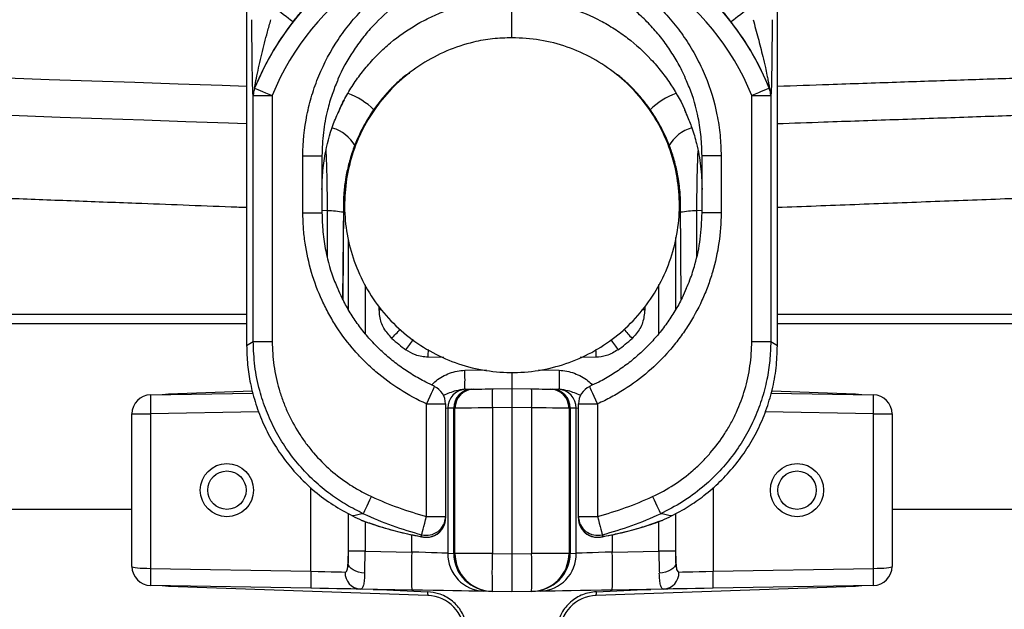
# Model space of a CAD drawing. Header units: millimetres. Extents: x 1284 to 2816, y 331 to 3596.
# Tile 4 of 18: x 1797 to 2056, y 1311 to 1467. Entities that reach past the tile are written whole.
import ezdxf

# ---------------------------------------------------------------- set-up
doc = ezdxf.new("R2010")
doc.units = ezdxf.units.MM

msp = doc.modelspace()

# ---------------------------------------------------------------- linework, layer by layer
at = {"color": 7, "linetype": 'Continuous', "lineweight": 25}
for p, q in [((1856.68, 1544.89), (1856.68, 1380.85)), ((1856.68, 1544.89), (1856.68, 1380.85)), ((1996.32, 1380.85), (1996.32, 1544.89)), ((1996.33, 1380.85), (1996.33, 1544.89)), ((1926.5, 1461.86), (1926.5, 1471.99)), ((1858.79, 1448.56), (1858.8, 1448.55)), ((1994.21, 1448.55), (1994.22, 1448.56)), ((1858.43, 1446.68), (1858.42, 1446.68)), ((1858.43, 1381.95), (1858.43, 1446.68)), ((1858.43, 1446.68), (1863.43, 1446.68)), ((1863.43, 1446.68), (1863.43, 1381.95)), ((1989.58, 1381.95), (1989.58, 1446.68)), ((1989.58, 1446.68), (1994.58, 1446.68)), ((1994.58, 1446.68), (1994.58, 1381.95)), ((1994.59, 1446.68), (1994.58, 1446.68)), ((1871.5, 1415.77), (1871.5, 1430.77)), ((1871.5, 1430.77), (1876.5, 1430.77)), ((1876.5, 1430.77), (1876.5, 1415.77)), ((1981.5, 1430.77), (1976.5, 1430.77)), ((1976.5, 1415.77), (1976.5, 1430.77)), ((1981.5, 1430.77), (1981.5, 1415.77)), ((1882.14, 1417.85), (1881.95, 1393.1)), ((1971.05, 1393.08), (1970.86, 1417.85)), ((1871.5, 1415.77), (1876.5, 1415.77)), ((1981.5, 1415.77), (1976.5, 1415.77)), ((1856.68, 1380.85), (1856.68, 1380.85)), ((1858.43, 1381.95), (1863.43, 1381.95)), ((1989.58, 1381.95), (1994.58, 1381.95)), ((1996.33, 1380.85), (1996.32, 1380.85)), ((1926.5, 1373.88), (1926.5, 1369.56)), ((1831.42, 1367.9), (1858.35, 1368.37)), ((1834.5, 1367.95), (1836.15, 1368.15)), ((1836.15, 1368.15), (1858.21, 1368.92)), ((1914.36, 1369.35), (1915.91, 1369.37)), ((1921.33, 1369.47), (1926.5, 1369.56)), ((1926.5, 1369.56), (1926.5, 1364.56)), ((1926.5, 1369.56), (1931.68, 1369.47)), ((1937.1, 1369.37), (1938.65, 1369.35)), ((1994.7, 1368.37), (2021.59, 1367.9)), ((1994.86, 1368.92), (2016.85, 1368.15)), ((2016.85, 1368.15), (2018.51, 1367.95)), ((1904, 1335.91), (1904, 1365.51)), ((1904, 1365.51), (1909, 1365.51)), ((1909, 1365.51), (1909, 1335.91)), ((1944, 1365.51), (1949, 1365.51)), ((1944, 1335.91), (1944, 1365.51)), ((1949, 1365.51), (1949, 1335.91)), ((1826.5, 1362.9), (1831.42, 1362.9)), ((1826.5, 1322.73), (1826.5, 1362.9)), ((1831.42, 1362.9), (1831.42, 1322.23)), ((1911.16, 1364.37), (1909.62, 1364.35)), ((1909.62, 1364.35), (1909.62, 1326.2)), ((1911.16, 1326.17), (1911.16, 1364.37)), ((1911.5, 1326.16), (1911.5, 1364.38)), ((1926.5, 1364.56), (1921.33, 1364.47)), ((1921.33, 1364.47), (1921.33, 1326.16)), ((1931.68, 1364.47), (1926.5, 1364.56)), ((1926.5, 1364.56), (1926.5, 1326.07)), ((1931.68, 1326.16), (1931.68, 1364.47)), ((1941.5, 1364.38), (1941.5, 1326.16)), ((1941.84, 1364.37), (1941.84, 1326.17)), ((1943.39, 1364.35), (1941.84, 1364.37)), ((1943.39, 1326.2), (1943.39, 1364.35)), ((2021.59, 1322.23), (2021.59, 1362.9)), ((2021.59, 1362.9), (2026.5, 1362.9)), ((2026.5, 1362.9), (2026.5, 1322.73)), ((1904, 1335.91), (1909, 1335.91)), ((1909, 1335.91), (1909, 1335.41)), ((1944, 1335.91), (1949, 1335.91)), ((1944, 1335.41), (1944, 1335.91)), ((1887.86, 1326.74), (1883.46, 1326.74)), ((1887.86, 1326.74), (1900.13, 1326.53)), ((1952.88, 1326.53), (1965.14, 1326.74)), ((1969.55, 1326.74), (1965.14, 1326.74)), ((1909.62, 1326.2), (1911.16, 1326.17)), ((1911.5, 1326.17), (1911.16, 1326.17)), ((1921.33, 1326.16), (1911.5, 1326.16)), ((1921.33, 1326.16), (1926.5, 1326.07)), ((1926.5, 1326.07), (1931.68, 1326.16)), ((1926.5, 1326.07), (1926.5, 1316.07)), ((1941.5, 1326.16), (1931.68, 1326.16)), ((1941.5, 1326.17), (1941.84, 1326.17)), ((1941.84, 1326.17), (1943.39, 1326.2)), ((1831.42, 1322.23), (1873.58, 1321.49)), ((1979.43, 1321.49), (2021.59, 1322.23)), ((1873.58, 1316.99), (1831.42, 1317.73)), ((1836.15, 1317.48), (1834.5, 1317.67)), ((1904.35, 1315.09), (1836.15, 1317.48)), ((1900.13, 1316.53), (1886.63, 1316.76)), ((1921.33, 1316.16), (1919.1, 1316.2)), ((1926.5, 1316.07), (1921.33, 1316.16)), ((1931.68, 1316.16), (1926.5, 1316.07)), ((1933.91, 1316.2), (1931.68, 1316.16)), ((2016.85, 1317.48), (1948.65, 1315.09)), ((1966.38, 1316.76), (1952.88, 1316.53)), ((2021.59, 1317.73), (1979.43, 1316.99)), ((2018.51, 1317.67), (2016.85, 1317.48))]:
    msp.add_line(p, q, dxfattribs=at)
at = {"color": 1, "linetype": 'Continuous', "lineweight": 25}
for p, q in [((1898.5, 1451.64), (1898.13, 1451.61)), ((1898.13, 1451.64), (1898.13, 1451.61)), ((1954.88, 1451.61), (1954.88, 1451.64)), ((1882.16, 1417.81), (1881.97, 1393.07)), ((1882.14, 1417.85), (1882.16, 1417.81)), ((1882.16, 1417.81), (1882.49, 1417.81)), ((1970.4, 1417.81), (1970.85, 1417.81)), ((1970.85, 1417.81), (1970.86, 1417.85)), ((1971.03, 1393.05), (1970.85, 1417.81)), ((1877.94, 1416.34), (1876.5, 1416.4)), ((1975.06, 1416.34), (1975.05, 1404.16)), ((1976.5, 1416.4), (1975.06, 1416.34)), ((1969.55, 1409.27), (1969.55, 1390.32)), ((1883.46, 1390.34), (1883.46, 1408.92)), ((1887.86, 1396.76), (1887.86, 1384.03)), ((1965.14, 1384.03), (1965.14, 1396.93)), ((1891.59, 1390.23), (1891.59, 1391.09)), ((1961.42, 1391.14), (1961.42, 1390.23)), ((1657.23, 1389.13), (1856.68, 1389.13)), ((1892.18, 1390.23), (1891.59, 1390.23)), ((1961.42, 1390.23), (1960.64, 1390.23)), ((1996.33, 1389.13), (2195.78, 1389.13)), ((1856.68, 1386.54), (1654.39, 1386.54)), ((2198.61, 1386.54), (1996.33, 1386.54)), ((1908.56, 1377.7), (1904.47, 1377.77)), ((1948.54, 1377.77), (1944.45, 1377.7)), ((1914.1, 1374.34), (1919.76, 1374.44)), ((1933.44, 1374.44), (1938.91, 1374.34)), ((1859.92, 1363.4), (1831.42, 1362.9)), ((1909.62, 1364.35), (1909, 1364.33)), ((1944, 1364.33), (1943.39, 1364.35)), ((2021.59, 1362.9), (1993.15, 1363.4)), ((1873.58, 1321.49), (1873.58, 1343.47)), ((1979.43, 1343.5), (1979.43, 1321.49)), ((1608.5, 1337.81), (1826.5, 1337.81)), ((1883.37, 1336.71), (1883.37, 1323.56)), ((1969.64, 1323.56), (1969.64, 1336.69)), ((2026.5, 1337.81), (2244.5, 1337.81)), ((1883.46, 1326.74), (1883.46, 1336.66)), ((1887.38, 1334.71), (1887.01, 1334.86)), ((1887.86, 1334.54), (1887.86, 1326.74)), ((1965.14, 1326.74), (1965.14, 1334.54)), ((1965.99, 1334.86), (1965.63, 1334.71)), ((1969.55, 1336.64), (1969.55, 1326.74)), ((1900.13, 1326.53), (1900.13, 1331.07)), ((1903.14, 1330.48), (1902.73, 1330.57)), ((1950.27, 1330.57), (1949.87, 1330.48)), ((1952.88, 1331.07), (1952.88, 1326.53))]:
    msp.add_line(p, q, dxfattribs=at)
at = {"color": 7, "linetype": 'Continuous', "lineweight": 25, "flags": 128}
for points in [[(1868.87, 1466.01), (1868.77, 1466.09), (1868.53, 1466.27), (1868.16, 1466.56), (1867.67, 1466.95), (1867.08, 1467.41), (1866.41, 1467.93), (1865.68, 1468.5), (1864.93, 1469.08)], [(1988.08, 1469.08), (1987.33, 1468.5), (1986.6, 1467.93), (1985.93, 1467.41), (1985.34, 1466.95), (1984.85, 1466.56), (1984.48, 1466.27), (1984.24, 1466.09), (1984.14, 1466.01)], [(1954.88, 1451.64), (1954.54, 1451.9), (1954.3, 1452.06)], [(1858.8, 1448.55), (1858.91, 1448.51), (1859.2, 1448.39), (1859.63, 1448.22), (1860.21, 1447.98), (1860.9, 1447.7), (1861.69, 1447.38), (1862.54, 1447.03), (1863.43, 1446.68)], [(1994.21, 1448.55), (1994.09, 1448.51), (1993.81, 1448.39), (1993.37, 1448.22), (1992.8, 1447.98), (1992.1, 1447.7), (1991.32, 1447.38), (1990.46, 1447.03), (1989.58, 1446.68)], [(1856.68, 1439.19), (1851.94, 1439.35), (1840.73, 1439.75), (1829.6, 1440.13), (1818.57, 1440.52), (1807.65, 1440.9), (1796.85, 1441.28), (1786.19, 1441.65), (1775.67, 1442.02), (1765.3, 1442.38), (1755.09, 1442.74)], [(1914.1, 1369.34), (1914.19, 1369.34), (1914.28, 1369.35), (1914.36, 1369.35)], [(1915.91, 1369.37), (1916.19, 1369.38), (1916.36, 1369.38), (1916.42, 1369.38)], [(1916.42, 1369.38), (1916.51, 1369.38), (1916.79, 1369.39), (1917.24, 1369.4), (1917.85, 1369.41), (1918.59, 1369.42), (1919.44, 1369.44), (1920.37, 1369.45), (1921.33, 1369.47)], [(1931.68, 1369.47), (1932.64, 1369.45), (1933.56, 1369.44), (1934.41, 1369.42), (1935.16, 1369.41), (1935.77, 1369.4), (1936.22, 1369.39), (1936.5, 1369.38), (1936.59, 1369.38)], [(1936.59, 1369.38), (1936.65, 1369.38), (1936.82, 1369.38), (1937.1, 1369.37)], [(1938.65, 1369.35), (1938.73, 1369.35), (1938.82, 1369.34), (1938.91, 1369.34)], [(1911.5, 1364.38), (1911.47, 1364.38), (1911.35, 1364.38), (1911.16, 1364.37)], [(1921.33, 1364.47), (1919.4, 1364.45), (1917.56, 1364.44), (1915.86, 1364.42), (1914.37, 1364.41), (1913.15, 1364.4), (1912.25, 1364.39), (1911.69, 1364.39), (1911.5, 1364.38)], [(1941.5, 1364.38), (1941.32, 1364.39), (1940.76, 1364.39), (1939.85, 1364.4), (1938.64, 1364.41), (1937.15, 1364.42), (1935.45, 1364.44), (1933.6, 1364.45), (1931.68, 1364.47)], [(1941.84, 1364.37), (1941.66, 1364.38), (1941.54, 1364.38), (1941.5, 1364.38)], [(1887.41, 1336.6), (1887.47, 1336.71), (1887.59, 1336.99), (1887.79, 1337.42), (1888.05, 1337.98), (1888.37, 1338.66), (1888.72, 1339.44), (1889.11, 1340.27), (1889.51, 1341.14)], [(1963.5, 1341.14), (1963.9, 1340.27), (1964.28, 1339.44), (1964.64, 1338.66), (1964.95, 1337.98), (1965.22, 1337.42), (1965.41, 1336.99), (1965.54, 1336.71), (1965.59, 1336.6)], [(1902.73, 1331.08), (1902.76, 1331.2), (1902.84, 1331.5), (1902.96, 1331.95), (1903.12, 1332.56), (1903.31, 1333.28), (1903.53, 1334.1), (1903.76, 1334.99), (1904, 1335.91)], [(1949, 1335.91), (1949.25, 1334.99), (1949.48, 1334.1), (1949.7, 1333.28), (1949.89, 1332.56), (1950.05, 1331.95), (1950.17, 1331.5), (1950.25, 1331.2), (1950.28, 1331.08)], [(1902.73, 1330.57), (1902.73, 1330.94), (1902.73, 1331.08)], [(1950.28, 1331.08), (1950.28, 1330.72), (1950.27, 1330.57)], [(1909.62, 1326.2), (1908.98, 1326.22), (1908.03, 1326.25), (1906.81, 1326.29), (1905.36, 1326.34), (1903.73, 1326.4), (1901.96, 1326.46), (1900.13, 1326.53)], [(1952.88, 1326.53), (1951.04, 1326.46), (1949.28, 1326.4), (1947.65, 1326.34), (1946.19, 1326.29), (1944.97, 1326.25), (1944.03, 1326.22), (1943.39, 1326.2)], [(1873.58, 1321.49), (1875.47, 1321.44), (1877.29, 1321.4), (1878.97, 1321.35), (1880.44, 1321.32), (1881.66, 1321.29), (1882.58, 1321.26)], [(1887.74, 1320.96), (1886.92, 1321.05), (1886.13, 1321.22), (1885.4, 1321.48), (1884.75, 1321.8), (1884.21, 1322.19), (1883.79, 1322.62), (1883.5, 1323.08), (1883.37, 1323.56)], [(1969.64, 1323.56), (1969.5, 1323.08), (1969.22, 1322.62), (1968.8, 1322.19), (1968.26, 1321.8), (1967.61, 1321.48), (1966.88, 1321.22), (1966.09, 1321.05), (1965.26, 1320.96)], [(1970.43, 1321.26), (1971.35, 1321.29), (1972.57, 1321.32), (1974.04, 1321.35), (1975.72, 1321.4), (1977.53, 1321.44), (1979.43, 1321.49)], [(1886.63, 1316.76), (1885.52, 1316.78), (1884.07, 1316.81), (1882.35, 1316.84), (1880.38, 1316.87), (1878.22, 1316.91), (1875.94, 1316.95), (1873.58, 1316.99)], [(1919.1, 1316.2), (1918.16, 1316.21), (1916.85, 1316.24), (1915.18, 1316.27), (1913.19, 1316.3), (1910.93, 1316.34), (1908.45, 1316.38), (1905.78, 1316.43), (1902.99, 1316.48), (1900.13, 1316.53)], [(1952.88, 1316.53), (1950.02, 1316.48), (1947.23, 1316.43), (1944.56, 1316.38), (1942.07, 1316.34), (1939.81, 1316.3), (1937.83, 1316.27), (1936.16, 1316.24), (1934.84, 1316.21), (1933.91, 1316.2)], [(1979.43, 1316.99), (1977.07, 1316.95), (1974.78, 1316.91), (1972.63, 1316.87), (1970.66, 1316.84), (1968.93, 1316.81), (1967.49, 1316.78), (1966.38, 1316.76)]]:
    msp.add_lwpolyline(points, dxfattribs=at)
at = {"color": 1, "linetype": 'Continuous', "lineweight": 25, "flags": 128}
for points in [[(1750.69, 1452.73), (1761.18, 1452.37), (1771.83, 1452.01), (1782.65, 1451.64), (1793.61, 1451.27), (1804.71, 1450.89), (1815.93, 1450.51), (1827.27, 1450.13), (1838.7, 1449.74), (1850.23, 1449.35), (1856.68, 1449.13)], [(1877.96, 1404.22), (1877.95, 1408.43), (1877.94, 1416.34)], [(1906.05, 1370.07), (1906.05, 1370.06), (1905.98, 1369.9), (1905.81, 1369.53), (1905.56, 1368.98), (1905.24, 1368.26), (1904.86, 1367.42), (1904.44, 1366.49), (1904, 1365.51)], [(1949, 1365.51), (1948.56, 1366.49), (1948.15, 1367.42), (1947.77, 1368.26), (1947.44, 1368.98), (1947.2, 1369.53), (1947.03, 1369.9), (1946.96, 1370.06), (1946.96, 1370.07)]]:
    msp.add_lwpolyline(points, dxfattribs=at)
at = {"color": 7, "linetype": 'Continuous', "lineweight": 25}
for centre, radius in [((1851.5, 1342.81), 7), ((2001.5, 1342.81), 7), ((1851.5, 1342.81), 5.05), ((2001.5, 1342.81), 5.05)]:
    msp.add_circle(centre, radius, dxfattribs=at)
for centre, radius, start, end in [((1926.5, 1421.07), 73.07, 22.0963, 157.9037), ((1926.5, 1421.07), 68.08, 22.0963, 157.9037), ((1926.5, 1421.07), 73.09, 142.0533, 157.9057), ((1926.5, 1421.07), 73.09, 22.0943, 37.9467), ((1901.33, 1447.8), 5, 111.7135, 129.8031), ((1863.42, 1446.68), 5, 157.919, 179.9865), ((1863.43, 1446.67), 5, 157.9171, 179.9864), ((1989.57, 1446.67), 5, 0.0136, 22.0829), ((1989.59, 1446.68), 5, 0.0135, 22.081), ((1876.5, 1428.49), 10, 29.4422, 73.8249), ((1976.5, 1428.49), 10, 105.4802, 150.6576), ((1842.46, 1371.84), 71.68, 358.0016, 1.9984), ((2010.55, 1371.84), 71.68, 178.0016, 181.9984), ((1831.5, 1362.9), 5, 91, 180), ((1903.05, 1365.4), 71.68, 178.0015, 181.9985), ((1904, 1365.51), 5, 0, 65.8226), ((1914.53, 1364.44), 4.91, 91.9883, 181.0326), ((1916.08, 1364.46), 4.91, 91.9884, 181.0325), ((1916.5, 1364.38), 5, 91, 180), ((1992.97, 1366.97), 71.68, 178.0016, 181.9984), ((1860.04, 1366.97), 71.68, 358.0016, 1.9984), ((1936.5, 1364.38), 5, 0, 89), ((1936.93, 1364.46), 4.91, 358.9675, 88.0116), ((1938.48, 1364.44), 4.91, 358.9674, 88.0117), ((1949, 1365.51), 5, 114.1774, 180), ((1949.96, 1365.4), 71.68, 358.0015, 1.9985), ((2021.5, 1362.9), 5, 0, 89), ((1926.5, 1421.07), 88.08, 245.1652, 255.1991), ((1926.5, 1421.07), 88.08, 284.8009, 294.8348), ((1926.5, 1421.07), 94.82, 243.7312, 245.3873), ((1926.5, 1421.07), 94.82, 243.7312, 245.3873), ((1889.09, 1339.41), 5, 245.3873, 249.9291), ((1926.5, 1421.07), 93.07, 245.1652, 255.1991), ((1904, 1335.92), 5, 255.1977, 359.9747), ((1904, 1335.41), 5, 255.281, 359.9748), ((1904, 1335.41), 5, 260.0459, 0), ((1949, 1335.92), 5, 180.0253, 284.8023), ((1949, 1335.41), 5, 180, 279.9541), ((1949, 1335.41), 5, 180.0252, 284.719), ((1926.5, 1421.07), 93.07, 284.8009, 294.8348), ((1963.91, 1339.41), 5, 290.0709, 294.6127), ((1926.5, 1421.07), 94.82, 294.6127, 296.2688), ((1926.5, 1421.07), 94.82, 294.6127, 296.2688), ((2043.41, 1321.53), 143.36, 178.0016, 181.9984), ((1809.6, 1321.53), 143.36, 358.0016, 1.9984), ((1919.44, 1326.02), 9.83, 178.9674, 268.0117), ((1911.2, 1318.58), 7.58, 87.7102, 90.2854), ((1921.5, 1326.16), 10, 180, 269), ((2064.6, 1321.16), 143.36, 178.0016, 181.9984), ((1788.4, 1321.16), 143.36, 358.0016, 1.9984), ((1931.5, 1326.16), 10, 271, 0), ((1933.57, 1326.02), 9.83, 271.9883, 1.0326), ((1941.81, 1318.58), 7.58, 89.7146, 92.2898), ((1831.5, 1322.73), 5, 180, 269), ((1895.89, 1319.98), 64.51, 178.0015, 181.9985), ((1938.06, 1319.24), 64.52, 178.0018, 181.9982), ((1886.9, 1321.07), 4.32, 177.5032, 266.4786), ((1966.11, 1321.07), 4.32, 273.5214, 2.4968), ((1914.95, 1319.24), 64.52, 358.0018, 1.9982), ((2021.5, 1322.73), 5, 271, 0), ((1957.12, 1319.98), 64.51, 358.0015, 1.9985), ((1909.29, 1315.79), 4.98, 176.7057, 188.0659), ((1943.72, 1315.79), 4.98, 351.9341, 3.2943), ((1904, 1305.1), 10, 0, 88), ((1949, 1305.1), 10, 92, 180)]:
    msp.add_arc(centre, radius, start, end, dxfattribs=at)
at = {"color": 1, "linetype": 'Continuous', "lineweight": 25}
for centre, radius, start, end in [((1901.34, 1447.86), 4.94, 111.8937, 130.5678), ((1951.66, 1447.85), 4.95, 49.4393, 60.1128), ((1876.33, 1428.49), 20, 46.1884, 69.4272), ((1976.68, 1428.49), 20, 110.5969, 133.8514), ((1876.96, 1385.86), 30.5, 80.2374, 88.1448), ((1976.05, 1385.86), 30.5, 91.8552, 99.7626), ((1671.69, 1584.1), 300.62, 317.9478, 318.5598), ((2177.98, 1581.11), 296.14, 221.4119, 222.0548), ((1678.89, 1541.1), 272.59, 323.7062, 324.4109), ((2177.21, 1543.36), 276.42, 215.619, 216.2912), ((1644.93, 1382.36), 259.58, 358.9883, 359.4337), ((2206.8, 1382.34), 258.3, 180.5525, 181.0125), ((1836.6, 1368), 0.469, 160.7628, 181.7802), ((2016.41, 1368), 0.469, 358.2198, 19.2372), ((1836.6, 1317.63), 0.469, 178.2238, 199.2347), ((2016.41, 1317.63), 0.469, 340.7653, 1.7762)]:
    msp.add_arc(centre, radius, start, end, dxfattribs=at)
at = {"color": 7, "linetype": 'Continuous', "lineweight": 25}
for centre, major_axis, ratio, start_param, end_param in [((1926.52, 1417.81), (47.21, 0), 0.999999, 3.978865, 4.079476), ((1926.49, 1417.81), (47.21, 0), 0.999999, 5.345302, 5.445913), ((1882.98, 1326.75), (0, 5.5), 0.087622, 4.093819, 4.710541), ((1887.46, 1326.75), (0.08, 10), 0.040351, 4.094974, 4.711696), ((1965.55, 1326.75), (-0.08, 10), 0.040351, 1.57149, 2.188211), ((1970.03, 1326.75), (0, 5.5), 0.087622, 1.572645, 2.189366), ((1901.5, 1326.51), (-3.83, 9.32), 0.951574, 4.305128, 4.305723), ((1921.5, 1326.16), (10.34, -0.18), 0.967039, 3.159046, 4.712389), ((1931.5, 1326.16), (10.34, 0.18), 0.967039, 4.712389, 6.265732), ((1951.5, 1326.51), (3.83, 9.32), 0.951574, 1.977462, 1.978057), ((1831.5, 1322.73), (5, 0), 0.1, 3.141593, 4.694936), ((2021.5, 1322.73), (5, 0), 0.1, 4.729842, 6.283185), ((2152.42, 1316.44), (-572.99, 20.01), 0.017442, 1.095625, 1.123579), ((1700.59, 1316.44), (-572.99, -20.01), 0.017442, 2.018013, 2.045967)]:
    msp.add_ellipse(centre, major_axis=major_axis, ratio=ratio, start_param=start_param, end_param=end_param, dxfattribs=at)
for points, knots in [([(1871.5, 1430.77), (1871.5, 1434.4), (1871.86, 1437.98), (1872.91, 1443.25), (1873.34, 1445), (1874.12, 1447.59), (1874.41, 1448.45), (1875.02, 1450.16), (1875.34, 1451.01), (1877.07, 1455.17), (1878.75, 1458.33), (1881.25, 1462.08), (1881.76, 1462.81), (1882.84, 1464.27), (1883.4, 1464.98), (1885.12, 1467.09), (1886.33, 1468.43), (1890.14, 1472.24), (1892.9, 1474.52), (1896.66, 1477.04), (1897.43, 1477.53), (1898.98, 1478.46), (1899.77, 1478.91), (1902.15, 1480.18), (1903.77, 1480.95), (1907.08, 1482.33), (1908.77, 1482.93), (1911.35, 1483.72), (1912.22, 1483.96), (1913.98, 1484.4), (1914.87, 1484.6), (1919.31, 1485.49), (1922.88, 1485.84), (1928.26, 1485.84), (1930.06, 1485.76), (1932.76, 1485.49), (1933.67, 1485.38), (1935.46, 1485.12), (1936.35, 1484.96), (1940.76, 1484.08), (1944.19, 1483.04), (1948.35, 1481.32), (1949.18, 1480.95), (1950.82, 1480.18), (1951.63, 1479.77), (1954.02, 1478.49), (1955.56, 1477.56), (1960.03, 1474.57), (1962.81, 1472.3), (1966.02, 1469.08), (1966.65, 1468.43), (1967.86, 1467.09), (1968.45, 1466.4), (1970.16, 1464.32), (1971.22, 1462.88), (1973.21, 1459.9), (1974.14, 1458.36), (1975.84, 1455.17), (1976.62, 1453.52), (1978.69, 1448.52), (1979.73, 1445.09), (1980.79, 1439.8), (1981.06, 1438.01), (1981.41, 1434.4), (1981.5, 1432.58), (1981.5, 1430.77)], [0, 0, 0, 0, 0.0625, 0.0625, 0.09375, 0.09375, 0.109375, 0.109375, 0.125, 0.125, 0.1875, 0.1875, 0.203125, 0.203125, 0.21875, 0.21875, 0.25, 0.25, 0.3125, 0.3125, 0.328125, 0.328125, 0.34375, 0.34375, 0.375, 0.375, 0.40625, 0.40625, 0.421875, 0.421875, 0.4375, 0.4375, 0.5, 0.5, 0.53125, 0.53125, 0.546875, 0.546875, 0.5625, 0.5625, 0.625, 0.625, 0.640625, 0.640625, 0.65625, 0.65625, 0.6875, 0.6875, 0.75, 0.75, 0.765625, 0.765625, 0.78125, 0.78125, 0.8125, 0.8125, 0.84375, 0.84375, 0.875, 0.875, 0.9375, 0.9375, 0.96875, 0.96875, 1, 1, 1, 1]), ([(1868.87, 1466.01), (1869.56, 1466.88), (1870.95, 1468.61), (1872.84, 1470.75), (1874.4, 1472.42), (1875.88, 1473.96), (1877.12, 1475.19), (1877.64, 1475.72), (1877.81, 1475.9)], [0, 0, 0, 0, 0.208452, 0.416496, 0.546866, 0.677089, 0.891536, 1, 1, 1, 1]), ([(1974.8, 1476.37), (1974.91, 1476.23), (1975.13, 1475.95), (1976.39, 1474.69), (1977.96, 1473.11), (1979.61, 1471.35), (1981.66, 1469.09), (1983.15, 1467.23), (1984.14, 1466.01)], [0, 0, 0, 0, 0.1585036, 0.3164691, 0.4871593, 0.6173083, 0.7476369, 1, 1, 1, 1]), ([(1858.42, 1446.68), (1858.41, 1446.71), (1858.38, 1446.79), (1858.33, 1447.5), (1858.28, 1448.83), (1858.23, 1450.63), (1858.18, 1453.24), (1858.13, 1456.87), (1858.09, 1461.53), (1858.08, 1464.92), (1858.08, 1466.61)], [0, 0, 0, 0, 0.042652, 0.110921, 0.191221, 0.292301, 0.393667, 0.570039, 0.785065, 1, 1, 1, 1]), ([(1858.79, 1448.56), (1858.78, 1448.57), (1858.78, 1448.6), (1858.82, 1448.89), (1858.99, 1449.89), (1859.57, 1452.85), (1860.64, 1457.52), (1861.92, 1462.51), (1862.77, 1465.53), (1863.08, 1466.61)], [0, 0, 0, 0, 0.01716, 0.039489, 0.080257, 0.218464, 0.523854, 0.830167, 1, 1, 1, 1]), ([(1989.93, 1466.61), (1990.38, 1465), (1991.28, 1461.77), (1992.34, 1457.56), (1993.1, 1454.31), (1993.54, 1452.23), (1993.85, 1450.74), (1994.05, 1449.69), (1994.17, 1449.01), (1994.22, 1448.69), (1994.23, 1448.57), (1994.22, 1448.56), (1994.22, 1448.56)], [0, 0, 0, 0, 0.2527399, 0.507912, 0.6630501, 0.7698827, 0.8436723, 0.9110068, 0.9504775, 0.9743798, 0.9920826, 1, 1, 1, 1]), ([(1994.93, 1466.61), (1994.92, 1464.98), (1994.92, 1461.67), (1994.88, 1457.29), (1994.83, 1453.46), (1994.77, 1450.43), (1994.72, 1448.3), (1994.68, 1447.65), (1994.67, 1447.53)], [0, 0, 0, 0, 0.232327, 0.470136, 0.639523, 0.812012, 0.966866, 1, 1, 1, 1]), ([(1926.5, 1461.86), (1928.97, 1461.74), (1933.9, 1461.49), (1941.09, 1459.58), (1947.85, 1456.57), (1954.02, 1452.47), (1959.4, 1447.39), (1963.89, 1441.5), (1967.31, 1434.92), (1969.61, 1427.84), (1970.67, 1420.44), (1970.5, 1412.94), (1969.03, 1405.58), (1966.38, 1398.61), (1962.59, 1392.23), (1957.86, 1386.58), (1952.24, 1381.83), (1945.9, 1378.03), (1938.97, 1375.36), (1931.67, 1373.86), (1924.23, 1373.63), (1916.85, 1374.62), (1909.77, 1376.86), (1903.14, 1380.22), (1897.19, 1384.68), (1892.03, 1390.05), (1887.88, 1396.23), (1884.81, 1402.98), (1882.94, 1410.1), (1882.25, 1417.4), (1882.81, 1424.72), (1884.55, 1431.91), (1887.51, 1438.73), (1891.59, 1445.02), (1896.7, 1450.52), (1902.64, 1455.09), (1909.26, 1458.56), (1915.6, 1460.64), (1921.4, 1461.69), (1924.8, 1461.8), (1926.5, 1461.86)], [0, 0, 0, 0, 0.026661, 0.053322, 0.079983, 0.106643, 0.133322, 0.160002, 0.186863, 0.213724, 0.240855, 0.267983, 0.294967, 0.321949, 0.348435, 0.374923, 0.40138, 0.427837, 0.454634, 0.48143, 0.508169, 0.534908, 0.561593, 0.588278, 0.61505, 0.641821, 0.668559, 0.695296, 0.721694, 0.748094, 0.774689, 0.801285, 0.828355, 0.855423, 0.882508, 0.909592, 0.936393, 0.963193, 0.981597, 1, 1, 1, 1]), ([(1898.13, 1451.64), (1897.6, 1451.19), (1896.12, 1449.92), (1893.87, 1447.66), (1891.45, 1444.8), (1889.27, 1441.75), (1887.37, 1438.53), (1885.74, 1435.15), (1884.4, 1431.65), (1883.35, 1428.05), (1882.62, 1424.37), (1882.22, 1420.96), (1882.17, 1418.78), (1882.14, 1417.85)], [0, 0, 0, 0, 0.0540493, 0.150937, 0.2478752, 0.3448508, 0.4418647, 0.5389163, 0.6360053, 0.7331286, 0.8302833, 0.9274653, 1, 1, 1, 1]), ([(1898.13, 1451.61), (1896.88, 1450.5), (1894.37, 1448.27), (1890.61, 1443.8), (1887, 1438.15), (1884.22, 1431.46), (1882.51, 1424.6), (1882.28, 1420.09), (1882.16, 1417.81)], [0, 0, 0, 0, 0.129666, 0.26102, 0.45235, 0.649225, 0.82258, 1, 1, 1, 1]), ([(1970.86, 1417.85), (1970.85, 1418.55), (1970.81, 1420.49), (1970.49, 1423.68), (1969.81, 1427.36), (1968.83, 1430.98), (1967.54, 1434.5), (1965.97, 1437.9), (1964.11, 1441.16), (1961.99, 1444.25), (1959.61, 1447.14), (1957.23, 1449.61), (1955.58, 1451.03), (1954.88, 1451.64)], [0, 0, 0, 0, 0.054248, 0.151431, 0.24861, 0.345762, 0.442881, 0.539965, 0.637012, 0.73402, 0.83099, 0.927922, 1, 1, 1, 1]), ([(1970.85, 1417.81), (1970.78, 1419.48), (1970.65, 1422.83), (1969.59, 1428.56), (1967.52, 1434.95), (1964.12, 1441.35), (1959.9, 1447.03), (1956.57, 1450.08), (1954.88, 1451.61)], [0, 0, 0, 0, 0.129664, 0.260996, 0.452648, 0.649862, 0.822892, 1, 1, 1, 1]), ([(1880.56, 1450.5), (1880.08, 1449.32), (1879.06, 1446.82), (1877.76, 1442.28), (1876.72, 1436.88), (1876.57, 1432.81), (1876.5, 1430.77)], [0, 0, 0, 0, 0.187872, 0.399115, 0.697347, 1, 1, 1, 1]), ([(1976.5, 1430.77), (1976.46, 1432.44), (1976.36, 1435.79), (1975.39, 1441.86), (1974.06, 1446.83), (1972.66, 1449.96), (1972.4, 1450.54)], [0, 0, 0, 0, 0.246224, 0.494927, 0.905628, 1, 1, 1, 1]), ([(1880.69, 1441.89), (1880.74, 1442), (1881.22, 1443.25), (1881.85, 1444.44), (1882.42, 1445.52)], [0, 0, 0, 0, 0.09064, 1, 1, 1, 1]), ([(1876.5, 1421.95), (1876.55, 1423.62), (1876.65, 1426.97), (1877.61, 1433.04), (1878.97, 1438.07), (1880.39, 1441.25), (1880.67, 1441.89)], [0, 0, 0, 0, 0.244085, 0.490627, 0.897759, 1, 1, 1, 1]), ([(1971.88, 1442.86), (1971.91, 1442.8), (1972.14, 1442.34), (1972.31, 1441.86), (1972.47, 1441.43)], [0, 0, 0, 0, 0.117024, 1, 1, 1, 1]), ([(1972.54, 1441.45), (1972.99, 1440.35), (1973.98, 1437.93), (1975.24, 1433.47), (1976.29, 1428.06), (1976.43, 1424), (1976.5, 1421.95)], [0, 0, 0, 0, 0.1780264, 0.3918301, 0.6936777, 1, 1, 1, 1]), ([(2097.92, 1442.74), (2092.25, 1442.54), (2080.92, 1442.14), (2063.35, 1441.53), (2045.41, 1440.9), (2027.12, 1440.26), (2010.75, 1439.69), (2000.4, 1439.33), (1996.33, 1439.19)], [0, 0, 0, 0, 0.176827, 0.353625, 0.530897, 0.708144, 0.884929, 1, 1, 1, 1]), ([(1904, 1365.51), (1901.58, 1366.6), (1899.26, 1367.85), (1894.83, 1370.66), (1892.72, 1372.22), (1890.22, 1374.37), (1889.73, 1374.81), (1888.75, 1375.71), (1888.27, 1376.17), (1886.86, 1377.57), (1885.96, 1378.53), (1883.36, 1381.5), (1881.79, 1383.59), (1879.64, 1386.9), (1878.97, 1388.03), (1878.01, 1389.77), (1877.7, 1390.36), (1877.1, 1391.55), (1876.81, 1392.14), (1875.44, 1395.14), (1874.51, 1397.6), (1873.03, 1402.63), (1872.46, 1405.2), (1871.89, 1409.14), (1871.74, 1410.46), (1871.55, 1413.11), (1871.5, 1414.44), (1871.5, 1415.77)], [0, 0, 0, 0, 0.125, 0.125, 0.25, 0.25, 0.28125, 0.28125, 0.3125, 0.3125, 0.375, 0.375, 0.5, 0.5, 0.5625, 0.5625, 0.59375, 0.59375, 0.625, 0.625, 0.75, 0.75, 0.875, 0.875, 0.9375, 0.9375, 1, 1, 1, 1]), ([(1876.5, 1415.77), (1876.55, 1414.1), (1876.65, 1410.74), (1877.61, 1404.67), (1878.96, 1399.68), (1880.36, 1396.53), (1880.63, 1395.92)], [0, 0, 0, 0, 0.2453649, 0.4932018, 0.9024701, 1, 1, 1, 1]), ([(1981.5, 1415.77), (1981.5, 1413.11), (1981.31, 1410.48), (1980.56, 1405.29), (1980, 1402.72), (1979.07, 1399.56), (1978.88, 1398.93), (1978.45, 1397.67), (1978.23, 1397.04), (1977.54, 1395.18), (1977.03, 1393.96), (1975.38, 1390.38), (1974.12, 1388.08), (1971.99, 1384.77), (1971.23, 1383.69), (1969.64, 1381.57), (1968.8, 1380.54), (1966.2, 1377.55), (1964.34, 1375.7), (1960.36, 1372.28), (1958.25, 1370.71), (1954.89, 1368.57), (1953.74, 1367.9), (1951.41, 1366.64), (1950.22, 1366.05), (1949, 1365.51)], [0, 0, 0, 0, 0.125, 0.125, 0.25, 0.25, 0.28125, 0.28125, 0.3125, 0.3125, 0.375, 0.375, 0.5, 0.5, 0.5625, 0.5625, 0.625, 0.625, 0.75, 0.75, 0.875, 0.875, 0.9375, 0.9375, 1, 1, 1, 1]), ([(1972.34, 1395.85), (1972.68, 1396.61), (1973.59, 1398.68), (1974.94, 1403), (1976.24, 1408.88), (1976.41, 1413.46), (1976.5, 1415.77)], [0, 0, 0, 0, 0.121966, 0.330962, 0.662362, 1, 1, 1, 1]), ([(1906.1, 1370.17), (1905.34, 1370.51), (1903.35, 1371.4), (1900.3, 1373.16), (1896.95, 1375.39), (1893.8, 1377.88), (1890.87, 1380.6), (1888.19, 1383.53), (1885.77, 1386.63), (1883.64, 1389.9), (1881.93, 1393), (1881.04, 1395.06), (1880.67, 1395.94)], [0, 0, 0, 0, 0.067441, 0.175979, 0.284616, 0.392955, 0.500716, 0.607684, 0.713728, 0.818683, 0.923265, 1, 1, 1, 1]), ([(1972.32, 1395.85), (1971.98, 1395.05), (1971.12, 1393.03), (1969.41, 1389.97), (1967.27, 1386.68), (1964.86, 1383.58), (1962.2, 1380.66), (1959.3, 1377.94), (1956.17, 1375.44), (1952.84, 1373.19), (1949.76, 1371.4), (1947.73, 1370.49), (1946.93, 1370.12)], [0, 0, 0, 0, 0.070695, 0.177609, 0.283536, 0.389145, 0.495694, 0.60318, 0.71135, 0.819902, 0.928486, 1, 1, 1, 1]), ([(1894.91, 1382.75), (1894.15, 1383.58), (1892.63, 1385.26), (1891.7, 1388.01), (1891.62, 1389.68), (1891.59, 1390.23)], [0, 0, 0, 0, 0.401479, 0.802874, 1, 1, 1, 1]), ([(1961.42, 1390.23), (1961.3, 1389.1), (1961.08, 1386.83), (1959.66, 1384.31), (1958.48, 1383.13), (1958.09, 1382.75)], [0, 0, 0, 0, 0.403837, 0.807738, 1, 1, 1, 1]), ([(1856.68, 1380.85), (1856.73, 1379.17), (1856.83, 1375.82), (1857.65, 1370.64), (1859.03, 1365.39), (1861.07, 1360.14), (1863.67, 1355.15), (1866.84, 1350.5), (1870.49, 1346.22), (1874.68, 1342.32), (1879.34, 1338.83), (1882.81, 1336.97), (1884.54, 1336.04)], [0, 0, 0, 0, 0.0905801, 0.1811603, 0.2821579, 0.3834779, 0.4844755, 0.5854687, 0.6867839, 0.787777, 0.8938885, 1, 1, 1, 1]), ([(1887.41, 1336.6), (1885.91, 1337.35), (1882.91, 1338.85), (1878.55, 1341.76), (1874.37, 1345.22), (1870.46, 1349.28), (1867.03, 1353.74), (1864.13, 1358.56), (1861.78, 1363.68), (1859.93, 1369.31), (1858.68, 1375.43), (1858.51, 1379.78), (1858.43, 1381.95)], [0, 0, 0, 0, 0.08859, 0.177179, 0.275958, 0.375052, 0.47383, 0.572604, 0.671693, 0.770467, 0.885234, 1, 1, 1, 1]), ([(1863.43, 1381.95), (1863.43, 1379.8), (1863.58, 1377.68), (1864.18, 1373.48), (1864.63, 1371.41), (1865.37, 1368.85), (1865.53, 1368.34), (1865.87, 1367.32), (1866.05, 1366.81), (1866.61, 1365.3), (1867.01, 1364.32), (1868.33, 1361.41), (1869.34, 1359.55), (1871.06, 1356.86), (1871.66, 1355.99), (1872.94, 1354.27), (1873.61, 1353.43), (1875.7, 1351), (1877.2, 1349.49), (1880.39, 1346.7), (1882.08, 1345.42), (1884.78, 1343.67), (1885.7, 1343.11), (1887.58, 1342.07), (1888.54, 1341.59), (1889.51, 1341.14)], [0, 0, 0, 0, 0.125, 0.125, 0.25, 0.25, 0.28125, 0.28125, 0.3125, 0.3125, 0.375, 0.375, 0.5, 0.5, 0.5625, 0.5625, 0.625, 0.625, 0.75, 0.75, 0.875, 0.875, 0.9375, 0.9375, 1, 1, 1, 1]), ([(1963.5, 1341.14), (1965.45, 1342.04), (1967.31, 1343.07), (1970.87, 1345.38), (1972.56, 1346.65), (1974.57, 1348.41), (1974.97, 1348.77), (1975.75, 1349.5), (1976.14, 1349.87), (1977.27, 1351.01), (1977.99, 1351.8), (1980.07, 1354.21), (1981.34, 1355.91), (1983.06, 1358.6), (1983.6, 1359.51), (1984.62, 1361.39), (1985.1, 1362.35), (1986.43, 1365.27), (1987.17, 1367.26), (1988.36, 1371.33), (1988.81, 1373.41), (1989.27, 1376.59), (1989.39, 1377.66), (1989.54, 1379.8), (1989.58, 1380.87), (1989.58, 1381.95)], [0, 0, 0, 0, 0.125, 0.125, 0.25, 0.25, 0.28125, 0.28125, 0.3125, 0.3125, 0.375, 0.375, 0.5, 0.5, 0.5625, 0.5625, 0.625, 0.625, 0.75, 0.75, 0.875, 0.875, 0.9375, 0.9375, 1, 1, 1, 1]), ([(1994.58, 1381.95), (1994.53, 1380.27), (1994.43, 1376.92), (1993.61, 1371.74), (1992.23, 1366.49), (1990.19, 1361.24), (1987.59, 1356.25), (1984.43, 1351.6), (1980.77, 1347.32), (1976.43, 1343.27), (1971.41, 1339.57), (1967.53, 1337.59), (1965.59, 1336.6)], [0, 0, 0, 0, 0.088589, 0.177179, 0.275958, 0.375052, 0.473831, 0.572604, 0.671693, 0.770467, 0.885234, 1, 1, 1, 1]), ([(1968.47, 1336.04), (1969.95, 1336.83), (1972.92, 1338.4), (1977.2, 1341.42), (1981.3, 1344.99), (1985.1, 1349.14), (1988.42, 1353.68), (1991.2, 1358.58), (1993.41, 1363.75), (1995.06, 1369.23), (1996.12, 1374.95), (1996.26, 1378.88), (1996.32, 1380.85)], [0, 0, 0, 0, 0.09058, 0.18116, 0.282158, 0.383478, 0.484475, 0.585469, 0.686784, 0.787777, 0.893888, 1, 1, 1, 1]), ([(1904.47, 1377.77), (1903.31, 1377.89), (1901.2, 1378.11), (1899.4, 1379.24), (1898.6, 1379.75)], [0, 0, 0, 0, 0.548697, 1, 1, 1, 1]), ([(1954.41, 1379.75), (1953.42, 1379.15), (1951.6, 1378.04), (1949.49, 1377.86), (1948.54, 1377.77)], [0, 0, 0, 0, 0.547262, 1, 1, 1, 1]), ([(1887.01, 1334.86), (1888.33, 1334.4), (1891.6, 1333.24), (1896.84, 1331.75), (1900.77, 1330.97), (1902.73, 1330.57)], [0, 0, 0, 0, 0.253052, 0.626383, 1, 1, 1, 1]), ([(1887.38, 1334.71), (1888.27, 1334.39), (1890.85, 1333.48), (1895.14, 1332.21), (1899.5, 1331.16), (1902.18, 1330.66), (1903.14, 1330.48)], [0, 0, 0, 0, 0.171299, 0.491752, 0.81782, 1, 1, 1, 1]), ([(1949.87, 1330.48), (1950.82, 1330.66), (1953.51, 1331.16), (1957.91, 1332.22), (1962.21, 1333.49), (1964.77, 1334.4), (1965.63, 1334.71)], [0, 0, 0, 0, 0.180597, 0.510856, 0.834995, 1, 1, 1, 1]), ([(1950.27, 1330.57), (1951.6, 1330.83), (1954.9, 1331.47), (1960.14, 1332.83), (1964.04, 1334.19), (1965.99, 1334.86)], [0, 0, 0, 0, 0.25305, 0.626377, 1, 1, 1, 1]), ([(1882.58, 1321.26), (1882.7, 1321.29), (1882.95, 1321.35), (1883.2, 1321.88), (1883.32, 1322.65), (1883.36, 1323.3), (1883.37, 1323.56)], [0, 0, 0, 0, 0.235858, 0.471451, 0.784335, 1, 1, 1, 1]), ([(1969.64, 1323.56), (1969.66, 1323.13), (1969.71, 1322.37), (1969.91, 1321.58), (1970.18, 1321.28), (1970.38, 1321.27), (1970.43, 1321.26)], [0, 0, 0, 0, 0.352502, 0.628715, 0.906918, 1, 1, 1, 1]), ([(1887.74, 1320.96), (1887.72, 1320.3), (1887.69, 1319.71), (1887.61, 1318.93), (1887.58, 1318.68), (1887.52, 1318.23), (1887.48, 1318.03), (1887.39, 1317.67), (1887.34, 1317.51), (1887.23, 1317.24), (1887.17, 1317.12), (1886.97, 1316.85), (1886.81, 1316.76), (1886.63, 1316.76)], [0, 0, 0, 0, 0.25, 0.25, 0.375, 0.375, 0.5, 0.5, 0.625, 0.625, 0.75, 0.75, 1, 1, 1, 1]), ([(1966.38, 1316.76), (1966.19, 1316.76), (1966.04, 1316.85), (1965.84, 1317.12), (1965.78, 1317.24), (1965.67, 1317.51), (1965.62, 1317.67), (1965.53, 1318.03), (1965.49, 1318.23), (1965.43, 1318.67), (1965.4, 1318.92), (1965.32, 1319.71), (1965.29, 1320.3), (1965.26, 1320.96)], [0, 0, 0, 0, 0.25, 0.25, 0.375, 0.375, 0.5, 0.5, 0.625, 0.625, 0.75, 0.75, 1, 1, 1, 1]), ([(1914.49, 1307.81), (1914.07, 1308.98), (1913.22, 1311.32), (1910.58, 1314.02), (1907.49, 1315.69), (1905.28, 1315.96), (1904.31, 1316.08)], [0, 0, 0, 0, 0.263699, 0.527393, 0.791219, 1, 1, 1, 1]), ([(1948.7, 1316.08), (1947.46, 1315.91), (1945, 1315.56), (1941.81, 1313.52), (1939.54, 1310.83), (1938.83, 1308.74), (1938.51, 1307.81)], [0, 0, 0, 0, 0.264073, 0.5281495, 0.7921253, 1, 1, 1, 1])]:
    msp.add_open_spline(points, degree=3, knots=knots, dxfattribs=at)
at = {"color": 1, "linetype": 'Continuous', "lineweight": 25}
for points, knots in [([(1972.4, 1450.54), (1972.1, 1451.27), (1971.24, 1453.33), (1969.48, 1456.5), (1967.18, 1460.04), (1964.58, 1463.37), (1961.68, 1466.49), (1957.5, 1470.29), (1952.86, 1473.55), (1947.88, 1476.17), (1942.69, 1478.36), (1937.25, 1479.89), (1931.69, 1480.71), (1926.09, 1481.05), (1920.46, 1480.69), (1914.95, 1479.62), (1909.56, 1478.1), (1904.37, 1475.89), (1899.53, 1473.07), (1894.94, 1469.84), (1890.77, 1466.04), (1887.12, 1461.77), (1883.87, 1457.18), (1881.66, 1453.38), (1880.61, 1450.64), (1880.56, 1450.5)], [0, 0, 0, 0, 0.02042, 0.057294, 0.093109, 0.128925, 0.165787, 0.202649, 0.274015, 0.310772, 0.34753, 0.418679, 0.455323, 0.491967, 0.562977, 0.599546, 0.636114, 0.707115, 0.743675, 0.780235, 0.85136, 0.887981, 0.924602, 0.995937, 1, 1, 1, 1]), ([(1880.67, 1441.89), (1880.96, 1442.57), (1881.8, 1444.57), (1883.53, 1447.68), (1885.83, 1451.22), (1888.43, 1454.55), (1891.33, 1457.68), (1895.5, 1461.48), (1900.14, 1464.73), (1905.13, 1467.36), (1910.32, 1469.55), (1915.76, 1471.07), (1921.32, 1471.89), (1926.92, 1472.24), (1932.55, 1471.87), (1938.05, 1470.81), (1943.45, 1469.28), (1948.63, 1467.07), (1953.48, 1464.25), (1958.07, 1461.02), (1962.24, 1457.22), (1965.89, 1452.95), (1969.14, 1448.37), (1971.38, 1444.49), (1972.45, 1441.68), (1972.54, 1441.45)], [0, 0, 0, 0, 0.0188819, 0.0557347, 0.0915304, 0.1273261, 0.1641676, 0.2010091, 0.2723356, 0.309073, 0.3458105, 0.41692, 0.4535435, 0.490167, 0.5611379, 0.5976861, 0.6342344, 0.7051963, 0.7417359, 0.7782757, 0.8493609, 0.8859615, 0.9225621, 0.9938573, 1, 1, 1, 1]), ([(1996.33, 1449.13), (2000.86, 1449.28), (2011.39, 1449.64), (2027.47, 1450.19), (2044.31, 1450.76), (2060.19, 1451.3), (2075.11, 1451.8), (2089.11, 1452.28), (2097.99, 1452.58), (2102.32, 1452.73)], [0, 0, 0, 0, 0.122551, 0.2851351, 0.4411822, 0.5906924, 0.7336656, 0.8701014, 1, 1, 1, 1]), ([(1994.67, 1447.53), (1994.66, 1447.31), (1994.64, 1446.81), (1994.61, 1446.73), (1994.59, 1446.68)], [0, 0, 0, 0, 0.441506, 1, 1, 1, 1]), ([(1877.94, 1416.34), (1877.94, 1417.94), (1877.93, 1421.14), (1877.85, 1425.52), (1877.75, 1429.34), (1877.66, 1431.36), (1877.61, 1432.32)], [0, 0, 0, 0, 0.256477, 0.512955, 0.769511, 1, 1, 1, 1]), ([(1975.38, 1432.12), (1975.38, 1432.03), (1975.32, 1431), (1975.23, 1428.38), (1975.13, 1424.54), (1975.08, 1420.47), (1975.07, 1417.72), (1975.06, 1416.34)], [0, 0, 0, 0, 0.027161, 0.289548, 0.55193, 0.775966, 1, 1, 1, 1]), ([(1856.68, 1417.15), (1855.32, 1417.2), (1849.73, 1417.42), (1840, 1417.79), (1825.91, 1418.32), (1810.42, 1418.91), (1793.68, 1419.55), (1777.18, 1420.17), (1760.99, 1420.79), (1745.16, 1421.39), (1730.8, 1421.94), (1717.83, 1422.43), (1706.21, 1422.87), (1698.49, 1423.16), (1694.8, 1423.3), (1694.66, 1423.31)], [0, 0, 0, 0, 0.022297, 0.091824, 0.161352, 0.258053, 0.354829, 0.451529, 0.55104, 0.650631, 0.750141, 0.832348, 0.914601, 0.996808, 1, 1, 1, 1]), ([(2158.34, 1423.31), (2154.99, 1423.18), (2147.33, 1422.89), (2134.61, 1422.41), (2120.31, 1421.86), (2105.26, 1421.29), (2089.5, 1420.69), (2073.08, 1420.07), (2055.48, 1419.4), (2036.69, 1418.69), (2016.73, 1417.93), (2003.13, 1417.41), (1996.33, 1417.15)], [0, 0, 0, 0, 0.074987, 0.171633, 0.268354, 0.365, 0.464453, 0.563987, 0.66344, 0.77558, 0.887721, 1, 1, 1, 1]), ([(1905.38, 1370.5), (1905.76, 1370.87), (1907.11, 1372.19), (1909.43, 1373.41), (1912.05, 1374.2), (1913.41, 1374.29), (1914.1, 1374.34)], [0, 0, 0, 0, 0.162044, 0.57934, 0.789736, 1, 1, 1, 1]), ([(1938.91, 1374.34), (1939.58, 1374.3), (1940.95, 1374.2), (1943.57, 1373.41), (1945.91, 1372.17), (1947.28, 1370.85), (1947.67, 1370.47)], [0, 0, 0, 0, 0.205903, 0.418162, 0.832952, 1, 1, 1, 1]), ([(1914.1, 1369.34), (1913.3, 1369.24), (1911.28, 1368.97), (1909.52, 1368.17), (1908.45, 1367.69)], [0, 0, 0, 0, 0.393429, 1, 1, 1, 1]), ([(1944.59, 1367.68), (1943.51, 1368.16), (1941.74, 1368.96), (1939.71, 1369.24), (1938.91, 1369.34)], [0, 0, 0, 0, 0.609001, 1, 1, 1, 1])]:
    msp.add_open_spline(points, degree=3, knots=knots, dxfattribs=at)
at = {"color": 7, "linetype": 'Continuous', "lineweight": 25}
for points in [[(1856.68, 1380.85), (1857.27, 1381.21), (1857.85, 1381.58), (1858.43, 1381.95)], [(1994.58, 1381.95), (1995.16, 1381.58), (1995.74, 1381.21), (1996.32, 1380.85)], [(1887.41, 1336.6), (1886.44, 1336.41), (1885.48, 1336.22), (1884.54, 1336.04)], [(1968.47, 1336.04), (1967.53, 1336.22), (1966.57, 1336.41), (1965.59, 1336.6)]]:
    msp.add_open_spline(points, degree=3, dxfattribs=at)

doc.saveas('drawing.dxf')
